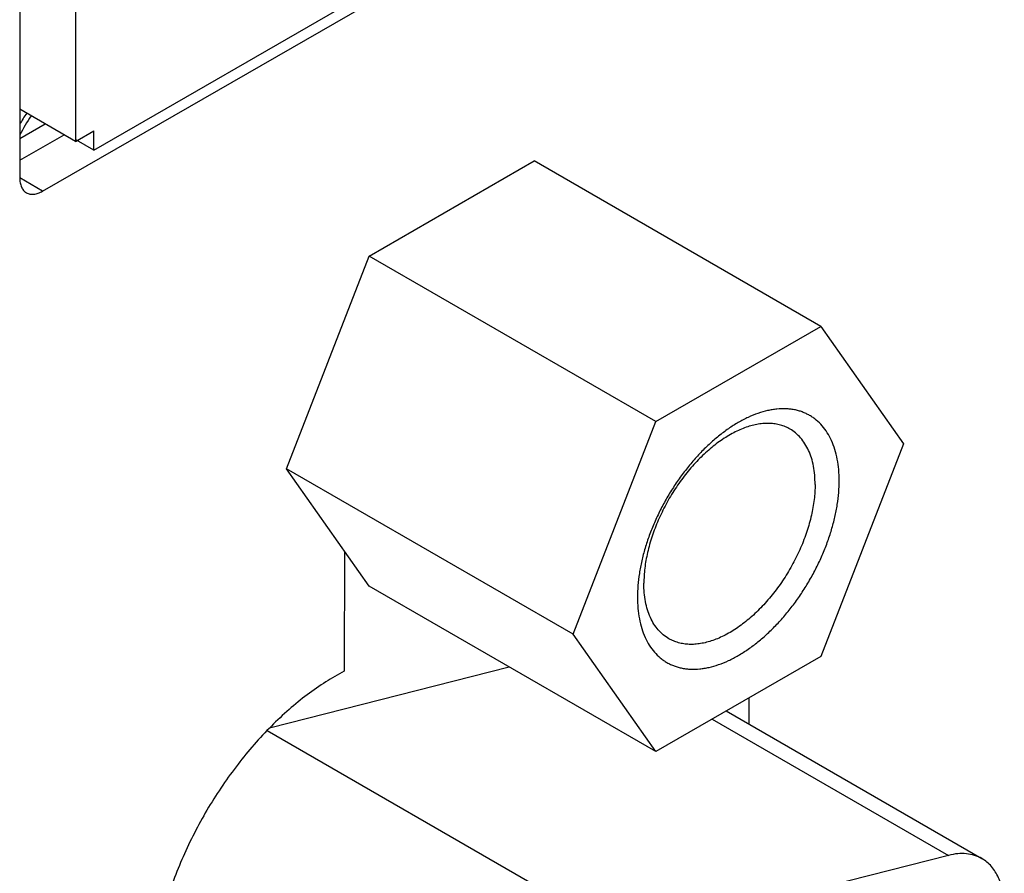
# Model space of a CAD drawing. Header units: inches. Extents: x 0 to 34, y 0 to 22.
# Tile 7 of 74: x 5.166 to 5.621, y 12.748 to 13.143. Entities that reach past the tile are written whole.
import ezdxf

# ---------------------------------------------------------------- set-up
doc = ezdxf.new("R2010")
doc.units = ezdxf.units.IN
doc.header["$LTSCALE"] = 1.87
doc.header["$MEASUREMENT"] = 0
doc.layers.get('0').update_dxf_attribs({"linetype": 'CONTINUOUS'})
doc.layers.add('02___PRT_ALL_AXES', color=7, linetype='CONTINUOUS')

msp = doc.modelspace()

# ---------------------------------------------------------------- linework, layer by layer
at = {"color": 7, "linetype": 'CONTINUOUS'}
for p, q in [((5.1918604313, 13.5766289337), (5.1918604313, 13.0867467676)), ((5.2003457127, 13.0826648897), (5.531978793, 13.2741456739)), ((5.1918604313, 13.0867467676), (5.1660599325, 13.1016436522)), ((5.1660405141, 13.0881813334), (5.1777081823, 13.0949180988)), ((5.1918604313, 13.0867467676), (5.2003457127, 13.0916460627)), ((5.2003457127, 13.0826648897), (5.2003457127, 13.0916460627)), ((5.2003457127, 13.0826648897), (5.1922143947, 13.0873598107)), ((5.3276374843, 13.033691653), (5.4039799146, 13.0777708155)), ((5.5365624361, 13.0012193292), (5.4039799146, 13.0777708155)), ((5.2894662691, 12.9353121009), (5.3276374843, 13.033691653)), ((5.4602200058, 12.9571401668), (5.3276374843, 13.033691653)), ((5.4602200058, 12.9571401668), (5.5365624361, 13.0012193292)), ((5.5365624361, 13.0012193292), (5.5747336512, 12.9469189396)), ((5.4220487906, 12.8587606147), (5.4602200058, 12.9571401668)), ((5.5747336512, 12.9469189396), (5.5365624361, 12.8485393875)), ((5.4220487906, 12.8587606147), (5.2894662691, 12.9353121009)), ((5.3276374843, 12.8810117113), (5.2894662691, 12.9353121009)), ((5.4602200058, 12.804460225), (5.3276374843, 12.8810117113)), ((5.4602200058, 12.804460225), (5.4220487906, 12.8587606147)), ((5.5365624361, 12.8485393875), (5.4602200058, 12.804460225))]:
    msp.add_line(p, q, dxfattribs=at)
for centre, radius, start, end in [((5.251880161, 13.045171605), 0.0967377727, 146.4447061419, 152.5502644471), ((5.2345202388, 13.0552110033), 0.0790756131, 145.6604777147, 149.9998286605)]:
    msp.add_arc(centre, radius, start, end, dxfattribs=at)
for points, knots in [([(5.5450602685, 12.9297859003), (5.5450602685, 12.9315043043), (5.5449213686, 12.9348554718), (5.5442622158, 12.9397085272), (5.5431600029, 12.9442131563), (5.541624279, 12.9483250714), (5.5396667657, 12.9520053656), (5.5373030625, 12.9552156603), (5.5349980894, 12.9574834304), (5.5329883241, 12.9590137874), (5.5314044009, 12.9600203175), (5.529740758, 12.9608885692), (5.52800134, 12.9616162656), (5.5261904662, 12.9622013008), (5.5243128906, 12.9626428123), (5.5223731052, 12.9629398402), (5.5196790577, 12.963144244), (5.5169045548, 12.9630477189), (5.5140899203, 12.9626738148), (5.5111461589, 12.9620941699), (5.5073840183, 12.9609975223), (5.5028513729, 12.9591419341), (5.4982786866, 12.9567481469), (5.4937096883, 12.9538384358), (5.4891864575, 12.950441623), (5.4847523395, 12.9465893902), (5.4804489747, 12.9423189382), (5.4763174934, 12.9376708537), (5.472397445, 12.9326894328), (5.4687258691, 12.9274226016), (5.4653385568, 12.9219202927), (5.4622670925, 12.9162356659), (5.4595416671, 12.910422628), (5.4571877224, 12.9045370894), (5.4552282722, 12.898635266), (5.4536815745, 12.8927735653), (5.4525624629, 12.8870069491), (5.4518828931, 12.8813917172), (5.4517221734, 12.8776985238), (5.4517221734, 12.875893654)], [0, 0, 0, 0, 0.0309766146, 0.0603682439, 0.0881477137, 0.1144016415, 0.1392904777, 0.1630488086, 0.1859961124, 0.1972944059, 0.2085389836, 0.2197836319, 0.2310821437, 0.242487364, 0.2540492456, 0.2658142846, 0.2778253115, 0.3027149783, 0.3156677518, 0.3289857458, 0.3567666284, 0.386147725, 0.4171362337, 0.449683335, 0.4836883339, 0.5190128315, 0.5554831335, 0.5929007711, 0.6310459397, 0.6696843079, 0.7085717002, 0.7474588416, 0.7860966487, 0.8242417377, 0.8616589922, 0.8981255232, 0.9334489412, 0.9674647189, 1, 1, 1, 1]), ([(5.522310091, 12.953693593), (5.5216221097, 12.9540908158), (5.5201857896, 12.9548013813), (5.5178960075, 12.9555931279), (5.5154786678, 12.9561089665), (5.5129482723, 12.9563458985), (5.5103189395, 12.9563048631), (5.5076050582, 12.9559855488), (5.504821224, 12.9553910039), (5.5019820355, 12.9545253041), (5.4991028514, 12.953392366), (5.495156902, 12.95149993), (5.4902238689, 12.94848149), (5.4855238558, 12.9448022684), (5.4818459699, 12.9414430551), (5.4791164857, 12.9386932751), (5.4764695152, 12.9357623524), (5.4730503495, 12.931612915), (5.469076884, 12.9260786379), (5.464873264, 12.9190291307), (5.4612975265, 12.9116841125), (5.4584266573, 12.904200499), (5.4563206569, 12.896737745), (5.4552253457, 12.8905766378), (5.454786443, 12.8857996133), (5.4547107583, 12.8834751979), (5.4547107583, 12.8823335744)], [0, 0, 0, 0, 0.0213269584, 0.0428823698, 0.0648823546, 0.0875223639, 0.1109661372, 0.1353477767, 0.1607657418, 0.1872848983, 0.2149437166, 0.243748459, 0.3046840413, 0.3697582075, 0.4036700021, 0.4383623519, 0.4737291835, 0.5096534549, 0.5826631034, 0.6563791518, 0.7297414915, 0.8017040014, 0.8712743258, 0.9376139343, 0.9693520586, 1, 1, 1, 1]), ([(5.5339067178, 12.9280603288), (5.5339067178, 12.9295179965), (5.5337886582, 12.9323611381), (5.5332297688, 12.9364787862), (5.5322944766, 12.9403009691), (5.5309919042, 12.9437899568), (5.5293306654, 12.946911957), (5.5273255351, 12.9496366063), (5.5249929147, 12.9519315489), (5.5232281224, 12.9531635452), (5.522310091, 12.953693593)], [0, 0, 0, 0, 0.1485255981, 0.2894996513, 0.4227396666, 0.5486431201, 0.6679940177, 0.7819383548, 0.891987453, 1, 1, 1, 1]), ([(5.4517221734, 12.875893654), (5.4517221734, 12.8741752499), (5.4518610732, 12.8708240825), (5.452520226, 12.865971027), (5.4536224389, 12.8614663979), (5.4551581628, 12.8573544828), (5.4571156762, 12.8536741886), (5.4594793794, 12.8504638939), (5.4617843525, 12.8481961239), (5.4637941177, 12.8466657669), (5.465378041, 12.8456592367), (5.4670416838, 12.844790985), (5.4687811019, 12.8440632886), (5.4705919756, 12.8434782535), (5.4724695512, 12.8430367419), (5.4744093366, 12.842739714), (5.4771033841, 12.8425353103), (5.479877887, 12.8426318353), (5.4826925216, 12.8430057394), (5.485636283, 12.8435853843), (5.4893984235, 12.8446820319), (5.4939310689, 12.8465376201), (5.4985037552, 12.8489314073), (5.5030727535, 12.8518411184), (5.5075959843, 12.8552379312), (5.5120301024, 12.859090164), (5.5163334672, 12.8633606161), (5.5204649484, 12.8680087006), (5.5243849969, 12.8729901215), (5.5280565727, 12.8782569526), (5.531443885, 12.8837592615), (5.5345153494, 12.8894438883), (5.5372407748, 12.8952569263), (5.5395947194, 12.9011424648), (5.5415541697, 12.9070442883), (5.5431008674, 12.912905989), (5.544219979, 12.9186726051), (5.5448995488, 12.924287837), (5.5450602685, 12.9279810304), (5.5450602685, 12.9297859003)], [0, 0, 0, 0, 0.0309766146, 0.0603682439, 0.0881477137, 0.1144016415, 0.1392904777, 0.1630488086, 0.1859961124, 0.1972944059, 0.2085389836, 0.2197836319, 0.2310821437, 0.242487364, 0.2540492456, 0.2658142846, 0.2778253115, 0.3027149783, 0.3156677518, 0.3289857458, 0.3567666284, 0.386147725, 0.4171362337, 0.449683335, 0.4836883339, 0.5190128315, 0.5554831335, 0.5929007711, 0.6310459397, 0.6696843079, 0.7085717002, 0.7474588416, 0.7860966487, 0.8242417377, 0.8616589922, 0.8981255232, 0.9334489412, 0.9674647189, 1, 1, 1, 1]), ([(5.5339067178, 12.9280603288), (5.5339067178, 12.9269187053), (5.5338310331, 12.9245942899), (5.5333921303, 12.9198172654), (5.5322968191, 12.9136561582), (5.5301908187, 12.9061934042), (5.5273199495, 12.8987097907), (5.523744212, 12.8913647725), (5.519540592, 12.8843152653), (5.5155671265, 12.8787809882), (5.5121479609, 12.8746315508), (5.5095009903, 12.8717006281), (5.5067715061, 12.8689508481), (5.5030936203, 12.8655916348), (5.4983936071, 12.8619124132), (5.493460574, 12.8588939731), (5.4895146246, 12.8570015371), (5.4866354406, 12.8558685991), (5.483796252, 12.8550028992), (5.4810124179, 12.8544083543), (5.4782985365, 12.8540890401), (5.4756692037, 12.8540480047), (5.4731388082, 12.8542849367), (5.4707214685, 12.8548007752), (5.4684316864, 12.8555925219), (5.4669953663, 12.8563030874), (5.466307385, 12.8567003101)], [0, 0, 0, 0, 0.0306479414, 0.0623860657, 0.1287256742, 0.1982959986, 0.2702585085, 0.3436208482, 0.4173368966, 0.4903465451, 0.5262708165, 0.5616376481, 0.5963299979, 0.6302417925, 0.6953159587, 0.756251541, 0.7850562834, 0.8127151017, 0.8392342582, 0.8646522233, 0.8890338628, 0.9124776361, 0.9351176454, 0.9571176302, 0.9786730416, 1, 1, 1, 1]), ([(5.466307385, 12.8567003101), (5.4653893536, 12.8572303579), (5.4636245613, 12.8584623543), (5.4612919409, 12.8607572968), (5.4592868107, 12.8634819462), (5.4576255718, 12.8666039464), (5.4563229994, 12.870092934), (5.4553877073, 12.873915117), (5.4548288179, 12.878032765), (5.4547107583, 12.8808759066), (5.4547107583, 12.8823335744)], [0, 0, 0, 0, 0.108012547, 0.2180616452, 0.3320059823, 0.4513568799, 0.5772603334, 0.7105003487, 0.8514744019, 1, 1, 1, 1])]:
    msp.add_open_spline(points, degree=3, knots=knots, dxfattribs=at)
at = {"layer": '02___PRT_ALL_AXES', "color": 7, "linetype": 'CONTINUOUS'}
for p, q in [((5.1667449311, 13.5765363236), (5.1660141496, 13.0699035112)), ((5.1766030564, 13.0637499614), (5.5513691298, 13.2794138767)), ((5.1660258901, 13.0780429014), (5.1865145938, 13.0898333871)), ((5.1766030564, 13.0637499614), (5.1659969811, 13.0698737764)), ((5.3162338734, 12.8972338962), (5.3161537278, 12.8416709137)), ((5.3924385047, 12.8435964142), (5.2815620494, 12.8153761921)), ((5.5033458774, 12.8171655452), (5.5033634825, 12.8293707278)), ((5.4927853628, 12.823263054), (5.6110736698, 12.754964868)), ((5.4863546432, 12.8195500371), (5.5955933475, 12.7564769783)), ((5.2804856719, 12.8142960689), (5.4463938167, 12.7185027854)), ((5.5955933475, 12.7564769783), (5.4463938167, 12.7185027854))]:
    msp.add_line(p, q, dxfattribs=at)
for points, knots in [([(5.1660141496, 13.0699035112), (5.1660130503, 13.0691413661), (5.1661265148, 13.0676918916), (5.1667108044, 13.0657000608), (5.1676970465, 13.0640837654), (5.1686245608, 13.0633032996), (5.1691203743, 13.0630170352)], [0, 0, 0, 0, 0.2897971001, 0.5492153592, 0.7823062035, 1, 1, 1, 1]), ([(5.1691203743, 13.0630170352), (5.169614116, 13.0627319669), (5.1707481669, 13.0623198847), (5.1726318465, 13.0622703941), (5.1746396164, 13.0627525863), (5.1759462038, 13.0633719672), (5.1766030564, 13.0637499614)], [0, 0, 0, 0, 0.2178725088, 0.451038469, 0.7103900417, 1, 1, 1, 1]), ([(5.3161537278, 12.8416709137), (5.3132189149, 12.840151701), (5.3073486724, 12.8367513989), (5.2988127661, 12.8308095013), (5.2904097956, 12.8239551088), (5.2793541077, 12.813558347), (5.2664488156, 12.7987368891), (5.2529758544, 12.7789051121), (5.2418431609, 12.7575760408), (5.2348026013, 12.7390434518), (5.2307516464, 12.724193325), (5.2285732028, 12.7133538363), (5.2272431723, 12.7027989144), (5.2269220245, 12.6958560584), (5.2269171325, 12.6924645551)], [0, 0, 0, 0, 0.0547275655, 0.1121726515, 0.1720680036, 0.2341414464, 0.3633305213, 0.496579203, 0.6303080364, 0.7608975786, 0.823979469, 0.8850594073, 0.9438351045, 1, 1, 1, 1]), ([(5.6110736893, 12.7549649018), (5.6100021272, 12.7555838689), (5.6076746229, 12.7565984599), (5.6038548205, 12.757347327), (5.5997591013, 12.7573272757), (5.5969934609, 12.7568333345), (5.5955933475, 12.7564769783)], [0, 0, 0, 0, 0.2330342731, 0.4735525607, 0.727934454, 1, 1, 1, 1]), ([(5.6214278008, 12.732078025), (5.6214278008, 12.7333784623), (5.6213219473, 12.7359161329), (5.620822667, 12.7395925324), (5.6199890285, 12.7430069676), (5.6188248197, 12.7461227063), (5.617342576, 12.7489105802), (5.6155509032, 12.7513419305), (5.6134685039, 12.7533907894), (5.6118932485, 12.7544914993), (5.6110736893, 12.7549649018)], [0, 0, 0, 0, 0.1484072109, 0.2894055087, 0.4227506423, 0.548679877, 0.6680140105, 0.7819330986, 0.8919889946, 1, 1, 1, 1])]:
    msp.add_open_spline(points, degree=3, knots=knots, dxfattribs=at)

doc.saveas('drawing.dxf')
